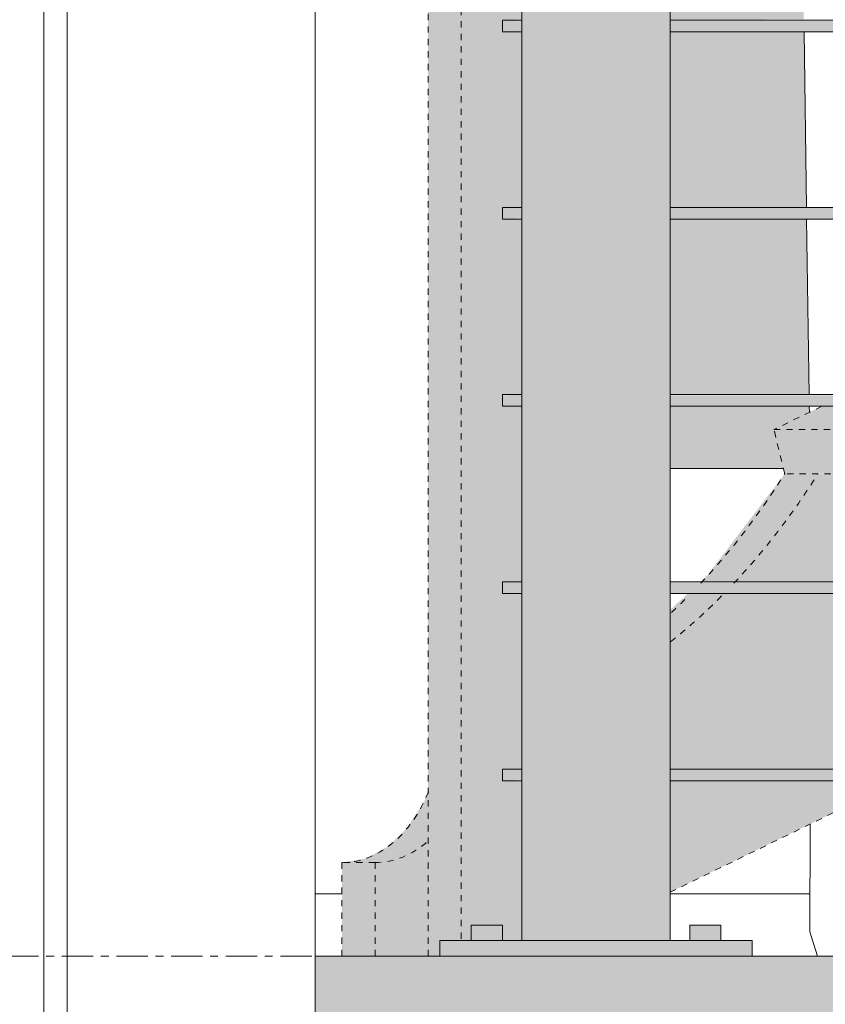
# Model space of a CAD drawing. Header units: inches. Extents: x 1871 to 3215, y -167 to 342.
# Tile 8 of 54: x 2644 to 2657, y -15 to 1. Entities that reach past the tile are written whole.
import ezdxf

# ---------------------------------------------------------------- set-up
doc = ezdxf.new("R2010")
doc.units = ezdxf.units.IN
doc.header["$MEASUREMENT"] = 0
doc.linetypes.add('Dash 1_16_', pattern=[0.125, 0.0625, -0.0625])
doc.linetypes.add('Grid Line 1_2_', pattern=[0.875, 0.5, -0.125, 0.125, -0.125])
for name, color, linetype, lineweight in [('A-DETL-GENF-1', 8, 'Continuous', 9), ('A-DOOR', 31, 'Continuous', 18), ('A-DOOR-FRAM', 31, 'Continuous', 9), ('A-FLOR', 192, 'Continuous', 18), ('A-FLOR-HRAL', 11, 'Continuous', 9), ('A-FLOR-LEVL-1', 51, 'Grid Line 1_2_', 9), ('A-GENM-1', 5, 'Continuous', 18), ('A-WALL-PATT-1', 111, 'Continuous', 9), ('I-FURN-1', 253, 'Dash 1_16_', 9), ('I-FURN-2', 8, 'Dash 1_16_', 9), ('I-WALL', 2, 'Continuous', 18)]:
    doc.layers.add(name, color=color, linetype=linetype, lineweight=lineweight)

# ---------------------------------------------------------------- blocks, each defined once
blk = doc.blocks.new('Railing - 2_ x 1_2_ 2-1173542-BUILDING ELEVATION - EAST')
at = {"layer": 'A-FLOR-HRAL'}
for points in [[(2681.545, -13.75), (2683.524, -13.75), (2683.524, 21.625), (2681.149, 21.625), (2681.149, -13.75)], [(2680.345, -13.75), (2680.586, -13.75), (2680.586, -13.5), (2680.336, -13.5), (2680.341, -13.75)], [(2680.783, -13.75), (2680.836, -13.75), (2680.828, -13.5), (2680.586, -13.5), (2680.586, -13.75), (2680.763, -13.75)], [(2683.841, -13.75), (2684.086, -13.75), (2684.086, -13.5), (2683.836, -13.5), (2683.836, -13.75)], [(2684.283, -13.75), (2684.336, -13.75), (2684.328, -13.5), (2684.086, -13.5), (2684.086, -13.75), (2684.263, -13.75)], [(2684.836, -14), (2684.836, -13.75), (2679.836, -13.75), (2679.836, -14), (2683.947, -14)]]:
    blk.add_hatch(color=256, dxfattribs=at).paths.add_polyline_path(points, flags=0)
for p, q in [((2681.149, -13.75), (2681.149, 21.625)), ((2683.524, -13.75), (2683.524, 21.625)), ((2680.336, -13.5), (2680.336, -13.75)), ((2680.336, -13.5), (2680.586, -13.5)), ((2680.586, -13.5), (2680.836, -13.5)), ((2680.836, -13.75), (2680.836, -13.5)), ((2683.836, -13.5), (2683.836, -13.75)), ((2683.836, -13.5), (2684.086, -13.5)), ((2684.086, -13.5), (2684.336, -13.5)), ((2684.336, -13.75), (2684.336, -13.5)), ((2679.836, -13.75), (2684.836, -13.75)), ((2679.836, -14), (2679.836, -13.75)), ((2684.836, -14), (2684.836, -13.75))]:
    blk.add_line(p, q, dxfattribs=at)
blk = doc.blocks.new('Railing - Railing-1114189-BUILDING ELEVATION - EAST')
at = {"layer": 'A-FLOR-HRAL'}
h = blk.add_hatch(color=256, dxfattribs=at)
h.paths.add_polyline_path([(2652.149, 0.906), (2652.149, 1), (2651.836, 0.987), (2651.836, 0.906)], flags=0)
h.paths.add_polyline_path([(2683.524, 0.906), (2711.649, 0.906), (2711.649, 1), (2683.524, 0.98), (2683.524, 0.919)], flags=0)
h.paths.add_polyline_path([(2681.149, 0.906), (2681.149, 1), (2654.524, 0.987), (2654.524, 0.906), (2679.143, 0.906)], flags=0)
h = blk.add_hatch(color=256, dxfattribs=at)
h.paths.add_polyline_path([(2676.741, 0.812), (2681.149, 0.833), (2681.149, 0.906), (2654.524, 0.905), (2654.524, 0.812), (2674.339, 0.812)], flags=0)
h.paths.add_polyline_path([(2711.649, 0.812), (2711.649, 0.906), (2683.524, 0.894), (2683.524, 0.812), (2710.37, 0.812)], flags=0)
h.paths.add_polyline_path([(2651.836, 0.812), (2652.149, 0.825), (2652.149, 0.906), (2651.836, 0.906), (2651.836, 0.816)], flags=0)
h = blk.add_hatch(color=256, dxfattribs=at)
h.paths.add_polyline_path([(2652.149, -2.094), (2652.149, -2), (2651.836, -2.013), (2651.836, -2.094)], flags=0)
h.paths.add_polyline_path([(2683.524, -2.094), (2711.649, -2.094), (2711.649, -2), (2683.524, -2.02), (2683.524, -2.081)], flags=0)
h.paths.add_polyline_path([(2681.149, -2.094), (2681.149, -2), (2654.524, -2.013), (2654.524, -2.094), (2679.143, -2.094)], flags=0)
h = blk.add_hatch(color=256, dxfattribs=at)
h.paths.add_polyline_path([(2676.741, -2.188), (2681.149, -2.167), (2681.149, -2.094), (2654.524, -2.095), (2654.524, -2.188), (2674.339, -2.188)], flags=0)
h.paths.add_polyline_path([(2711.649, -2.188), (2711.649, -2.094), (2683.524, -2.106), (2683.524, -2.188), (2710.37, -2.188)], flags=0)
h.paths.add_polyline_path([(2651.836, -2.188), (2652.149, -2.175), (2652.149, -2.094), (2651.836, -2.094), (2651.836, -2.184)], flags=0)
h = blk.add_hatch(color=256, dxfattribs=at)
h.paths.add_polyline_path([(2681.149, -5.094), (2681.149, -5), (2654.524, -5.013), (2654.524, -5.094), (2679.143, -5.094)], flags=0)
h.paths.add_polyline_path([(2651.836, -5.094), (2652.149, -5.094), (2652.149, -5), (2651.836, -5.013), (2651.836, -5.069)], flags=0)
h.paths.add_polyline_path([(2711.649, -5.094), (2711.649, -5), (2683.524, -5.02), (2683.524, -5.094), (2710.37, -5.094)], flags=0)
h = blk.add_hatch(color=256, dxfattribs=at)
h.paths.add_polyline_path([(2681.149, -5.188), (2681.149, -5.094), (2654.524, -5.095), (2654.524, -5.188), (2679.143, -5.188)], flags=0)
h.paths.add_polyline_path([(2711.649, -5.188), (2711.649, -5.094), (2683.524, -5.106), (2683.524, -5.188), (2710.37, -5.188)], flags=0)
h.paths.add_polyline_path([(2652.149, -5.188), (2652.149, -5.094), (2651.836, -5.094), (2651.836, -5.188)], flags=0)
h = blk.add_hatch(color=256, dxfattribs=at)
h.paths.add_polyline_path([(2652.149, -8.094), (2652.149, -8), (2651.836, -8.013), (2651.836, -8.094)], flags=0)
h.paths.add_polyline_path([(2683.524, -8.094), (2711.649, -8.094), (2711.649, -8), (2683.524, -8.02), (2683.524, -8.081)], flags=0)
h.paths.add_polyline_path([(2681.149, -8.094), (2681.149, -8), (2654.524, -8.013), (2654.524, -8.094), (2679.143, -8.094)], flags=0)
h = blk.add_hatch(color=256, dxfattribs=at)
h.paths.add_polyline_path([(2676.741, -8.188), (2681.149, -8.167), (2681.149, -8.094), (2654.524, -8.095), (2654.524, -8.188), (2674.339, -8.188)], flags=0)
h.paths.add_polyline_path([(2711.649, -8.188), (2711.649, -8.094), (2683.524, -8.106), (2683.524, -8.188), (2710.37, -8.188)], flags=0)
h.paths.add_polyline_path([(2651.836, -8.188), (2652.149, -8.175), (2652.149, -8.094), (2651.836, -8.094), (2651.836, -8.184)], flags=0)
h = blk.add_hatch(color=256, dxfattribs=at)
h.paths.add_polyline_path([(2652.149, -11.094), (2652.149, -11), (2651.836, -11.013), (2651.836, -11.094)], flags=0)
h.paths.add_polyline_path([(2683.524, -11.094), (2711.649, -11.094), (2711.649, -11), (2683.524, -11.02), (2683.524, -11.081)], flags=0)
h.paths.add_polyline_path([(2681.149, -11.094), (2681.149, -11), (2654.524, -11.013), (2654.524, -11.094), (2679.143, -11.094)], flags=0)
h = blk.add_hatch(color=256, dxfattribs=at)
h.paths.add_polyline_path([(2676.741, -11.188), (2681.149, -11.167), (2681.149, -11.094), (2654.524, -11.095), (2654.524, -11.188), (2674.339, -11.188)], flags=0)
h.paths.add_polyline_path([(2711.649, -11.188), (2711.649, -11.094), (2683.524, -11.106), (2683.524, -11.188), (2710.37, -11.188)], flags=0)
h.paths.add_polyline_path([(2651.836, -11.188), (2652.149, -11.175), (2652.149, -11.094), (2651.836, -11.094), (2651.836, -11.184)], flags=0)
for p, q in [((2652.149, 1), (2651.836, 1)), ((2651.836, 0.906), (2651.836, 1)), ((2681.149, 1), (2654.524, 1)), ((2651.836, 0.812), (2651.836, 0.906)), ((2651.836, 0.812), (2652.149, 0.812)), ((2654.524, 0.812), (2681.149, 0.812)), ((2652.149, -2), (2651.836, -2)), ((2651.836, -2.094), (2651.836, -2)), ((2681.149, -2), (2654.524, -2)), ((2651.836, -2.188), (2651.836, -2.094)), ((2651.836, -2.188), (2652.149, -2.188)), ((2654.524, -2.188), (2681.149, -2.188)), ((2652.149, -5), (2651.836, -5)), ((2651.836, -5.094), (2651.836, -5)), ((2681.149, -5), (2654.524, -5)), ((2651.836, -5.188), (2651.836, -5.094)), ((2651.836, -5.188), (2652.149, -5.188)), ((2654.524, -5.188), (2681.149, -5.188)), ((2652.149, -8), (2651.836, -8)), ((2651.836, -8.094), (2651.836, -8)), ((2681.149, -8), (2654.524, -8)), ((2651.836, -8.188), (2651.836, -8.094)), ((2651.836, -8.188), (2652.149, -8.188)), ((2654.524, -8.188), (2681.149, -8.188)), ((2652.149, -11), (2651.836, -11)), ((2651.836, -11.094), (2651.836, -11)), ((2681.149, -11), (2654.524, -11)), ((2651.836, -11.188), (2651.836, -11.094)), ((2651.836, -11.188), (2652.149, -11.188)), ((2654.524, -11.188), (2681.149, -11.188))]:
    blk.add_line(p, q, dxfattribs=at)
blk.add_blockref('Railing - 2_ x 1_2_ 2-1173542-BUILDING ELEVATION - EAST', (-29, 0))
blk = doc.blocks.new('Adirondack_chair_13489 - Adirondack_chair_13489-1099683-BUILDING ELEVATION - EAST')
at = {"layer": 'I-FURN-2'}
h = blk.add_hatch(color=256, dxfattribs=at)
h.paths.add_polyline_path([(2650.836, -14), (2650.836, -13.75), (2651.177, -13.75), (2651.177, 13.781), (2650.646, 13.781), (2650.646, -14)], flags=0)
h.paths.add_polyline_path([(2650.646, 14.615), (2651.177, 14.615), (2651.177, 15), (2650.646, 15)], flags=0)
h = blk.add_hatch(color=256, dxfattribs=at)
h.paths.add_polyline_path([(2651.177, -13.75), (2651.336, -13.75), (2651.345, -13.5), (2651.836, -13.5), (2651.836, -13.75), (2652.149, -13.75), (2652.149, -11.188), (2651.836, -11.175), (2651.836, -11), (2652.149, -11), (2652.149, -8.188), (2651.836, -8.175), (2651.836, -8), (2652.149, -8), (2652.149, -5.188), (2651.836, -5.175), (2651.836, -5), (2652.149, -5), (2652.149, -2.188), (2651.836, -2.175), (2651.836, -2), (2652.149, -2), (2652.149, 0.812), (2651.836, 0.825), (2651.836, 1), (2652.149, 1.014), (2652.149, 3.812), (2651.836, 3.825), (2651.836, 4), (2652.149, 4), (2652.149, 6.812), (2651.836, 6.825), (2651.836, 7), (2652.149, 7), (2652.149, 9.812), (2651.836, 9.825), (2651.836, 10), (2652.149, 10), (2652.149, 12.812), (2651.836, 12.825), (2651.836, 13), (2652.149, 13), (2652.149, 13.781), (2651.177, 13.781), (2651.177, -13.5)], flags=0)
h.paths.add_polyline_path([(2651.177, 14.615), (2651.735, 15), (2651.177, 15)], flags=0)
h = blk.add_hatch(color=256, dxfattribs=at)
h.paths.add_polyline_path([(2665.244, -5.56), (2665.495, -5.56), (2665.495, -5.188), (2656.949, -5.188), (2656.184, -5.56), (2664.731, -5.56)], flags=0)
h.paths.add_polyline_path([(2669.535, -5.56), (2672.624, -5.56), (2673.354, -5.188), (2667.794, -5.188), (2667.794, -5.56)], flags=0)
h.paths.add_polyline_path([(2669.535, -5), (2673.774, -5), (2674.964, -4.42), (2674.558, -4.45), (2674.408, -4.542), (2672.544, -4.682), (2672.52, -4.602), (2671.803, -4.655), (2671.651, -4.74), (2669.874, -4.829), (2669.852, -4.757), (2669.211, -4.783), (2669.061, -4.863), (2667.794, -4.908), (2667.794, -5), (2668.804, -5)], flags=0)
h.paths.add_polyline_path([(2657.334, -5), (2665.495, -4.989), (2665.495, -4.941), (2664.905, -4.941), (2664.878, -4.85), (2664.319, -4.85), (2664.155, -4.924), (2662.678, -4.863), (2662.652, -4.776), (2662.179, -4.753), (2662.005, -4.829), (2660.592, -4.74), (2660.562, -4.639), (2660.14, -4.6), (2659.927, -4.681), (2658.648, -4.542), (2658.614, -4.43), (2658.524, -4.42), (2657.525, -4.907)], flags=0)
h = blk.add_hatch(color=256, dxfattribs=at)
h.paths.add_polyline_path([(2650.646, -14), (2650.646, -12.138), (2650.543, -12.239), (2650.181, -12.434), (2649.797, -12.5), (2649.797, -14), (2650.319, -14)], flags=0)
h.paths.add_polyline_path([(2654.524, -12.973), (2658.19, -11.188), (2654.524, -11.188), (2654.524, -11.932)], flags=0)
h.paths.add_polyline_path([(2655.123, -11), (2658.575, -11), (2664.351, -8.188), (2655.336, -8.188), (2654.524, -8.947), (2654.524, -11), (2654.719, -11)], flags=0)
h.paths.add_polyline_path([(2655.632, -8), (2664.736, -8), (2665.495, -7.63), (2665.495, -6.269), (2656.887, -6.271), (2655.73, -7.819), (2655.536, -8)], flags=0)
h.paths.add_polyline_path([(2667.794, -6.511), (2668.289, -6.269), (2667.794, -6.269)], flags=0)
h.paths.add_polyline_path([(2664.878, -4.85), (2664.871, -4.828), (2664.746, -4.85)], flags=0)
h = blk.add_hatch(color=256, dxfattribs=at)
h.paths.add_polyline_path([(2664.731, -6.269), (2665.495, -6.269), (2665.495, -5.56), (2656.184, -5.56), (2656.357, -6.269), (2662.329, -6.269)], flags=0)
h.paths.add_polyline_path([(2672.797, -6.269), (2672.624, -5.56), (2667.794, -5.56), (2667.794, -6.269), (2671.937, -6.269)], flags=0)
h = blk.add_hatch(color=256, dxfattribs=at)
h.paths.add_polyline_path([(2654.524, -8.947), (2655.336, -8.188), (2654.805, -8.188), (2654.524, -8.451), (2654.524, -8.626)], flags=0)
h.paths.add_polyline_path([(2655.459, -8), (2655.536, -8), (2655.73, -7.819), (2656.888, -6.269), (2656.358, -6.269), (2655.123, -7.89), (2655.006, -8), (2655.199, -8)], flags=0)
for points in [[(2649.797, -12.5), (2650.181, -12.434), (2650.543, -12.239), (2650.646, -12.138), (2650.646, -11.356), (2650.587, -11.517), (2650.297, -11.961), (2650.012, -12.239), (2649.651, -12.434), (2649.266, -12.5), (2649.651, -12.5)], [(2649.797, -14), (2649.797, -12.5), (2649.266, -12.5), (2649.266, -14)]]:
    blk.add_hatch(color=256, dxfattribs=at).paths.add_polyline_path(points, flags=0)
at = {"layer": 'I-FURN-1'}
for p, q in [((2650.646, -14), (2650.646, 13.781)), ((2651.177, 13.781), (2651.177, -13.75)), ((2656.949, -5.188), (2656.184, -5.56)), ((2656.184, -5.56), (2665.495, -5.56)), ((2656.357, -6.269), (2656.184, -5.56)), ((2665.495, -6.269), (2656.357, -6.269)), ((2654.524, -12.973), (2658.19, -11.188)), ((2649.266, -14), (2649.266, -12.5)), ((2649.797, -12.5), (2649.266, -12.5)), ((2649.797, -12.5), (2649.797, -14))]:
    blk.add_line(p, q, dxfattribs=at)
for centre, major_axis, start_param, end_param in [((2649.455, 2.412), (0, 13.064), 3.787024, 3.985541), ((2649.986, 2.412), (0, 13.064), 3.787024, 3.985541), ((2649.986, 2.412), (0, 13.064), 3.655887, 3.761872), ((2649.455, 2.412), (0, 13.064), 3.724817, 3.761872), ((2649.266, -10.234), (0, 2.266), 3.141593, 4.190792), ((2649.797, -10.234), (0, 2.266), 3.141593, 3.704748)]:
    blk.add_ellipse(centre, major_axis=major_axis, ratio=0.707107, start_param=start_param, end_param=end_param, dxfattribs=at)
blk = doc.blocks.new('dwayne 23733 - dwayne 23733-698390-BUILDING ELEVATION - EAST')
at = {"layer": 'A-DETL-GENF-1'}
for p, q in [((2656.706, -2.003), (2656.666, 0.816)), ((2656.748, -5.003), (2656.708, -2.184)), ((2656.752, -5.283), (2656.751, -5.184)), ((2656.758, -13.608), (2656.762, -11.883)), ((2656.758, -13.608), (2656.883, -14))]:
    blk.add_line(p, q, dxfattribs=at)
blk = doc.blocks.new('Sidelite-Sierra-French-Full_Glass-Single-Outswing-Standard - 2-1345594-BUILDING ELEVATION - EAST')
at = {"layer": 'A-GENM-1'}
h = blk.add_hatch(color=256, dxfattribs=at)
h.paths.add_polyline_path([(2656.184, -6.186), (2656.336, -6.186), (2656.184, -5.56), (2656.752, -5.283), (2656.751, -5.188), (2654.524, -5.188), (2654.524, -6.186), (2655.73, -6.186)], flags=0)
h.paths.add_polyline_path([(2656.184, -5), (2656.748, -5), (2656.708, -2.188), (2654.524, -2.188), (2654.524, -5), (2655.73, -5)], flags=0)
h.paths.add_polyline_path([(2664.029, -2.267), (2664.093, -2.216), (2664.084, -2.188), (2664.007, -2.188), (2664.024, -2.247)], flags=0)
h.paths.add_polyline_path([(2654.524, -2), (2656.706, -2), (2656.666, 0.812), (2654.524, 0.812)], flags=0)
h.paths.add_polyline_path([(2664.028, -2), (2663.786, -1.186), (2663.764, -1.312), (2663.955, -2)], flags=0)
h.paths.add_polyline_path([(2670.965, 0.58), (2670.896, 0.812), (2670.625, 0.812), (2670.689, 0.58)], flags=0)
h.paths.add_polyline_path([(2670.574, 1), (2670.835, 1.014), (2669.996, 3.812), (2669.8, 3.812), (2670.57, 1.014)], flags=0)
h.paths.add_polyline_path([(2665.44, 1), (2665.487, 1.014), (2665.487, 1.255), (2664.723, 3.812), (2664.663, 3.812), (2665.437, 1.014)], flags=0)
h.paths.add_polyline_path([(2654.524, 1), (2656.663, 1.014), (2656.645, 2.232), (2656.178, 3.812), (2654.524, 3.812), (2654.524, 1.014)], flags=0)
h.paths.add_polyline_path([(2669.748, 4), (2669.94, 4), (2669.265, 6.25), (2669.2, 6.25), (2669.2, 5.994), (2669.535, 4.776)], flags=0)
h.paths.add_polyline_path([(2654.524, 4), (2656.123, 4), (2655.458, 6.25), (2654.524, 6.25), (2654.524, 5.321)], flags=0)
h.paths.add_polyline_path([(2669.04, 7), (2668.196, 9.812), (2668.149, 9.812), (2668.923, 7)], flags=0)
h.paths.add_polyline_path([(2654.524, 7), (2655.236, 7), (2654.524, 9.412)], flags=0)
h.paths.add_polyline_path([(2671.46, 7.87), (2671.46, 9.812), (2670.927, 9.812), (2670.978, 9.629)], flags=0)
h.paths.add_polyline_path([(2668.098, 10), (2668.14, 10), (2667.794, 11.105)], flags=0)
h.paths.add_polyline_path([(2671.46, 10), (2671.46, 12.812), (2670.104, 12.812), (2670.876, 10)], flags=0)
h.paths.add_polyline_path([(2671.46, 13), (2671.46, 15.812), (2669.396, 15.812), (2669.416, 15.753), (2669.316, 15.684), (2670.052, 13)], flags=0)
h.paths.add_polyline_path([(2650.712, 15.026), (2651.836, 15.825), (2651.836, 16), (2652.149, 16.017), (2652.149, 17.449), (2650.712, 22.311), (2650.712, 15.66)], flags=0)
h.paths.add_polyline_path([(2669.331, 16), (2671.46, 16.018), (2671.46, 16.077), (2670.986, 16.139), (2670.709, 16.245), (2670.456, 16.393), (2670.231, 16.587), (2670.037, 16.832), (2669.731, 17.778), (2669.651, 18.812), (2668.457, 18.812), (2669.114, 16.419), (2669.184, 16.427)], flags=0)
h.paths.add_polyline_path([(2668.87, 19), (2669.636, 19), (2669.433, 21.625), (2667.685, 21.625), (2668.406, 19)], flags=0)
h.paths.add_polyline_path([(2667.48, 22.375), (2669.375, 22.375), (2669.003, 27.169), (2668.564, 26.984), (2668.029, 27.009), (2667.473, 27.311), (2667.165, 23.522), (2667.473, 22.399)], flags=0)
h.paths.add_polyline_path([(2650.712, 25.204), (2650.715, 25.208), (2651.428, 25.843), (2651.514, 25.884), (2652.342, 26.374), (2653.125, 26.75), (2653.825, 27.031), (2654.787, 27.281), (2655.443, 27.366), (2655.263, 39.531), (2656.144, 42.775), (2658.985, 47.136), (2659.252, 48.225), (2658.89, 52.331), (2659.138, 53.41), (2659.61, 54.303), (2660.291, 55.006), (2661.171, 55.514), (2662.238, 55.821), (2663.478, 55.925), (2663.953, 55.8), (2664.923, 55.147), (2666.017, 53.809), (2666.179, 53.41), (2666.203, 53.02), (2665.686, 49.462), (2665.745, 48.906), (2665.594, 48.168), (2663.012, 44.601), (2666.737, 31.148), (2667.068, 30.79), (2669.03, 30.074), (2670.449, 40.555), (2671.46, 42.145), (2671.46, 66.875), (2650.712, 66.875), (2650.712, 25.208)], flags=0)
at = {"layer": 'A-DOOR'}
blk.add_line((2656.337, -6.187), (2654.524, -6.187), dxfattribs=at)
at = {"layer": 'A-DOOR-FRAM'}
for p, q in [((2648.837, -13), (2649.266, -13)), ((2654.524, -13), (2656.76, -13))]:
    blk.add_line(p, q, dxfattribs=at)

msp = doc.modelspace()

# ---------------------------------------------------------------- hatches: boundary and pattern name
at = {"layer": 'A-FLOR'}
msp.add_hatch(color=256, dxfattribs=at).paths.add_polyline_path([(2650.551, -26), (2715.837, -26), (2715.837, -14), (2648.837, -14), (2648.837, -23), (2646.337, -23), (2646.337, -26), (2648.837, -26)], flags=0)
at = {"layer": 'A-WALL-PATT-1'}
h = msp.add_hatch(dxfattribs=at)
h.set_pattern_fill('FP_9', color=256, style=0, pattern_type=2)
h.set_pattern_definition([(90, (2424.71, -25), (-51.125, 3e-15), [24, 0, 0, 0]), (90, (2430.21, -25), (-51.125, 3e-15), [24, 0, 0, 0]), (90, (2430.587, -25), (-51.125, 3e-15), [24, 0, 0, 0]), (90, (2434.087, -25), (-51.125, 3e-15), [24, 0, 0, 0]), (90, (2434.46, -25), (-51.125, 3e-15), [24, 0, 0, 0]), (90, (2439.96, -25), (-51.125, 3e-15), [24, 0, 0, 0]), (90, (2440.337, -25), (-51.125, 3e-15), [24, 0, 0, 0]), (90, (2451.71, -25), (-51.125, 3e-15), [24, 0, 0, 0]), (90, (2452.087, -25), (-51.125, 3e-15), [24, 0, 0, 0]), (90, (2455.587, -25), (-51.125, 3e-15), [24, 0, 0, 0]), (90, (2455.96, -25), (-51.125, 3e-15), [24, 0, 0, 0]), (90, (2459.46, -25), (-51.125, 3e-15), [24, 0, 0, 0]), (90, (2459.837, -25), (-51.125, 3e-15), [24, 0, 0, 0]), (90, (2465.71, -25), (-51.125, 3e-15), [24, 0, 0, 0]), (90, (2466.087, -25), (-51.125, 3e-15), [24, 0, 0, 0]), (90, (2471.587, -25), (-51.125, 3e-15), [24, 0, 0, 0]), (90, (2471.96, -25), (-51.125, 3e-15), [24, 0, 0, 0]), (90, (2475.46, -25), (-51.125, 3e-15), [24, 0, 0, 0]), (90, (2445.837, -25), (-51.125, 3e-15), [24, 0, 0, 0]), (90, (2446.21, -25), (-51.125, 3e-15), [24, 0, 0, 0])])
h.paths.add_polyline_path([(2616.69, -23), (2648.837, -23), (2648.837, 81.5), (2645.837, 81.5), (2645.837, 91.5), (2648.837, 91.5), (2648.837, 112.935), (2538.024, 223.748), (2424.337, 110.06), (2424.337, 110), (2429.712, 110), (2429.712, 100), (2424.337, 100), (2424.337, -23), (2539.825, -23)], flags=0)
h.paths.add_polyline_path([(2554.237, 90), (2548.274, 90), (2548.274, 126), (2584.274, 126), (2584.274, 90), (2556.639, 90)], flags=0)

# ---------------------------------------------------------------- linework, layer by layer
at = {"layer": 'A-FLOR'}
msp.add_line((2648.837, -14), (2715.837, -14), dxfattribs=at)
at = {"layer": 'A-FLOR-LEVL-1'}
msp.add_line((1876.533, -14), (3203.113, -14), dxfattribs=at)
at = {"layer": 'I-WALL'}
msp.add_line((2648.837, -23), (2648.837, 81.5), dxfattribs=at)

# ---------------------------------------------------------------- block references
at = {"layer": 'A-DETL-GENF-1'}
msp.add_blockref('dwayne 23733 - dwayne 23733-698390-BUILDING ELEVATION - EAST', (0, 0), dxfattribs=at)
at = {"layer": 'A-DOOR'}
msp.add_blockref('Sidelite-Sierra-French-Full_Glass-Single-Outswing-Standard - 2-1345594-BUILDING ELEVATION - EAST', (0, 0), dxfattribs=at)
at = {"layer": 'A-FLOR-HRAL'}
msp.add_blockref('Railing - Railing-1114189-BUILDING ELEVATION - EAST', (0, 0), dxfattribs=at)
at = {"layer": 'I-FURN-1'}
msp.add_blockref('Adirondack_chair_13489 - Adirondack_chair_13489-1099683-BUILDING ELEVATION - EAST', (0, 0), dxfattribs=at)

doc.saveas('drawing.dxf')
